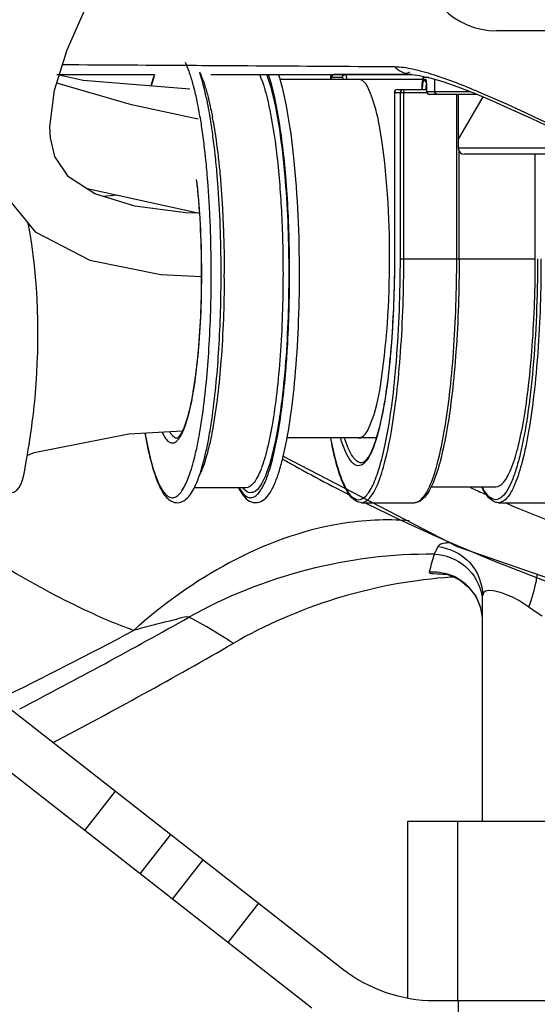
# Model space of a CAD drawing. Header units: millimetres. Extents: x 0 to 11890, y 0 to 8410.
# Tile 37 of 130: x 6407 to 6459, y 1589 to 1688. Entities that reach past the tile are written whole.
import ezdxf

# ---------------------------------------------------------------- set-up
doc = ezdxf.new("R2010")
doc.units = ezdxf.units.MM
doc.header["$LTSCALE"] = 653.95
doc.layers.get('0').update_dxf_attribs({"linetype": 'CONTINUOUS'})
for name, color, linetype in [('304103000010DXF_CONTINUOUS_LINE', 7, 'CONTINUOUS'), ('304103000011DXF_CONTINUOUS_LINE', 7, 'CONTINUOUS'), ('304104000091DXF_CONTINUOUS_LINE', 7, 'CONTINUOUS'), ('304105000085DXF_CONTINUOUS_LINE', 7, 'CONTINUOUS'), ('304106000012DXF_CONTINUOUS_LINE', 7, 'CONTINUOUS'), ('304109000016DXF_CONTINUOUS_LINE', 7, 'CONTINUOUS'), ('501023000027DXF_CONTINUOUS_LINE', 7, 'CONTINUOUS'), ('501038000002DXF_CONTINUOUS_LINE', 7, 'CONTINUOUS'), ('JISHUZILIAO_DXF_DIMENSION', 7, 'CONTINUOUS'), ('R12-1700-BENDXF_CONTINUOUS_LINE', 7, 'CONTINUOUS'), ('R12-1700-XIADXF_CONTINUOUS_LINE', 7, 'CONTINUOUS')]:
    doc.layers.add(name, color=color, linetype=linetype)
doc.styles.get("Standard").update_dxf_attribs({"font": 'txt', "width": 0.7})
doc.dimstyles.new('DIMSTYLE_5', dxfattribs={"dimtxt": 85, "dimasz": 60, "dimexe": 1, "dimexo": 0, "dimgap": 4.25, "dimtad": 0, "dimtih": 1, "dimtoh": 1, "dimdec": 1, "dimdsep": 46, "dimtxsty": 'Standard', "dimblk": '_FILLED', "dimblk1": '_FILLED', "dimblk2": '_FILLED', "dimcen": 0.09, "dimclrt": 5, "dimazin": 2, "dimtp": 0.5, "dimtm": 0.5, "dimtfac": 1, "dimtdec": 4, "dimtofl": 0, "dimtmove": 0, "dimatfit": 3, "dimldrblk": '_FILLED', "dimfxl": 1, "dimtolj": 1, "dimarcsym": 0})

# ---------------------------------------------------------------- blocks, each defined once
blk = doc.blocks.new('*D8')
at = {"layer": 'JISHUZILIAO_DXF_DIMENSION', "color": 2, "linetype": 'Continuous', "transparency": 16777216}
for start, end in [(291.01931, 360), (190, 259.37553)]:
    blk.add_arc((6523.715, 1804.677), 571.22, start, end, dxfattribs=at)
for points in [[(7101.772, 1744.235), (7094.936, 1804.677), (7081.8, 1745.285)], [(5984.423, 1649.277), (5961.173, 1705.486), (5964.936, 1644.775)]]:
    blk.add_solid(points, dxfattribs=at)
blk = doc.blocks.new('_FILLED')
at = {"color": 0, "linetype": 'ByBlock'}
blk.add_solid([(0, 0), (-1, 0.1667), (-1, -0.1667)], dxfattribs=at)

msp = doc.modelspace()

# ---------------------------------------------------------------- linework, layer by layer
at = {"color": 2, "linetype": 'Continuous'}
msp.add_circle((6523.715, 1804.677), 392, dxfattribs=at)
at = {"layer": '304103000010DXF_CONTINUOUS_LINE', "color": 9, "linetype": 'Continuous'}
msp.add_line((6442.905, 1683.488), (6444.874, 1683.475), dxfattribs=at)
at = {"layer": '304103000010DXF_CONTINUOUS_LINE', "color": 7, "linetype": 'Continuous'}
for p, q in [((6410.922, 1682.677), (6420.722, 1682.677)), ((6426.392, 1682.677), (6446.534, 1682.677))]:
    msp.add_line(p, q, dxfattribs=at)
for points in [[(6446.534, 1682.677), (6446.606, 1682.676), (6447.356, 1682.591), (6448.431, 1682.353), (6449.737, 1681.967), (6451.24, 1681.442), (6452.907, 1680.793), (6454.712, 1680.036), (6456.633, 1679.183), (6458.656, 1678.25), (6460.768, 1677.246), (6462.963, 1676.18), (6465.276, 1675.04), (6467.758, 1673.799), (6469.345, 1673)], [(6433.68, 1644.333), (6451.166, 1635.272), (6476.29, 1626.563), (6480.829, 1625.678)]]:
    msp.add_lwpolyline(points, dxfattribs=at)
at = {"layer": '304103000010DXF_CONTINUOUS_LINE', "color": 9, "linetype": 'Continuous'}
for centre, radius, start, end in [((6523.985, 1804.594), 184.227, 240.61369, 242.98449), ((6525.523, 1803.975), 178.41, 245.84388, 246.35397), ((6524.162, 1805.098), 184.757, 243.56869, 256.43021), ((6525.519, 1803.97), 178.403, 247.10299, 251.74259)]:
    msp.add_arc(centre, radius, start, end, dxfattribs=at)
for points in [[(6411.46, 1683.683), (6415.965, 1683.657), (6420.47, 1683.631), (6424.976, 1683.604)], [(6444.874, 1683.475), (6445.478, 1683.47), (6446.08, 1683.372), (6446.671, 1683.247)], [(6444.874, 1683.475), (6445.227, 1683.072), (6445.968, 1682.615), (6446.39, 1682.945)], [(6446.671, 1683.247), (6447.374, 1683.097), (6448.067, 1682.899), (6448.751, 1682.681)]]:
    msp.add_open_spline(points, degree=3, dxfattribs=at)
for points, knots in [([(6424.976, 1683.604), (6426.418, 1683.595), (6432.394, 1683.558), (6438.371, 1683.519), (6442.905, 1683.488)], [0, 0, 0, 0, 0.241241, 1, 1, 1, 1]), ([(6448.751, 1682.681), (6450.302, 1682.187), (6456.885, 1679.567), (6463.199, 1676.365), (6468.063, 1673.914)], [0, 0, 0, 0, 0.230028, 1, 1, 1, 1])]:
    msp.add_open_spline(points, degree=3, knots=knots, dxfattribs=at)
at = {"layer": '304103000011DXF_CONTINUOUS_LINE', "color": 7, "linetype": 'Continuous'}
for p, q in [((6453.022, 1630.273), (6453.515, 1629.141)), ((6453.715, 1607.677), (6453.715, 1630.332))]:
    msp.add_line(p, q, dxfattribs=at)
msp.add_lwpolyline([(6449.856, 1632.534), (6449.838, 1632.535), (6450.079, 1632.489), (6450.672, 1632.3), (6451.475, 1631.884), (6452.305, 1631.206), (6453.022, 1630.273)], dxfattribs=at)
for centre, radius, start, end in [((6453.984, 1581.308), 50.998, 93.33434, 94.58955), ((6178.819, 2058.715), 500.053, 297.60667, 299.97392)]:
    msp.add_arc(centre, radius, start, end, dxfattribs=at)
at = {"layer": '304103000011DXF_CONTINUOUS_LINE', "color": 9, "linetype": 'Continuous'}
for centre, radius, start, end in [((6448.714, 1627.725), 5.012, 60.59793, 70.18945), ((6448.73, 1627.752), 4.98, 53.35405, 60.59703), ((6448.697, 1627.711), 5.033, 40.65122, 53.33886), ((6448.75, 1627.759), 4.961, 34.78165, 40.63375), ((6448.716, 1627.737), 5.001, 22.26626, 34.76729), ((6448.765, 1627.759), 4.948, 18.86228, 22.24708), ((6448.772, 1627.761), 4.941, 17.70046, 18.85972), ((6448.697, 1627.74), 5.018, 0.07185, 17.66747), ((6117.508, 2174.516), 626.541, 297.539344, 299.308301), ((6211.036, 2016.536), 441.545, 296.0638, 298.04671)]:
    msp.add_arc(centre, radius, start, end, dxfattribs=at)
for points, knots in [([(6418.647, 1626.844), (6416.96, 1627.448), (6409.888, 1630.495), (6403.316, 1634.572), (6398.457, 1637.91)], [0, 0, 0, 0, 0.23311, 1, 1, 1, 1]), ([(6446.327, 1637.86), (6444.034, 1638.044), (6433.85, 1637.521), (6424.452, 1632.044), (6418.647, 1626.844)], [0, 0, 0, 0, 0.227915, 1, 1, 1, 1]), ([(6450.39, 1635.67), (6450.24, 1635.655), (6449.85, 1635.591), (6449.335, 1635.504), (6449.218, 1635.264)], [0, 0, 0, 0, 0.360986, 1, 1, 1, 1]), ([(6449.218, 1635.264), (6449.148, 1635.119), (6449.025, 1634.862), (6448.902, 1634.605), (6448.851, 1634.493)], [0, 0, 0, 0, 0.56619, 1, 1, 1, 1]), ([(6449.218, 1635.264), (6450.408, 1635.145), (6452.778, 1633.991), (6453.715, 1631.521), (6453.715, 1630.332)], [0, 0, 0, 0, 0.501442, 1, 1, 1, 1]), ([(6448.851, 1634.493), (6449.978, 1634.463), (6452.281, 1633.588), (6453.465, 1631.427), (6453.649, 1630.317)], [0, 0, 0, 0, 0.500332, 1, 1, 1, 1]), ([(6448.347, 1632.722), (6448.309, 1632.583), (6449.255, 1632.543), (6449.599, 1632.497), (6450.024, 1632.486)], [0, 0, 0, 0, 0.253361, 1, 1, 1, 1]), ([(6459.197, 1632.52), (6459.17, 1632.281), (6458.984, 1631.149), (6458.652, 1630.045), (6458.348, 1629.191)], [0, 0, 0, 0, 0.209587, 1, 1, 1, 1]), ([(6458.35, 1629.191), (6457.803, 1629.566), (6456.785, 1630.322), (6453.716, 1631.31), (6453.715, 1630.332)], [0, 0, 0, 0, 0.403979, 1, 1, 1, 1]), ([(6424.205, 1628.173), (6423.893, 1628.301), (6423.025, 1627.922), (6421.213, 1627.6), (6419.683, 1627.124), (6418.647, 1626.844)], [0, 0, 0, 0, 0.176821, 0.437024, 1, 1, 1, 1]), ([(6428.648, 1625.542), (6428.353, 1625.752), (6426.922, 1626.71), (6425.411, 1627.544), (6424.205, 1628.173)], [0, 0, 0, 0, 0.209946, 1, 1, 1, 1])]:
    msp.add_open_spline(points, degree=3, knots=knots, dxfattribs=at)
for points in [[(6448.851, 1634.493), (6440.371, 1634.603), (6431.597, 1632.331), (6424.205, 1628.173)], [(6448.851, 1634.493), (6448.674, 1633.905), (6448.508, 1633.314), (6448.347, 1632.722)], [(6448.347, 1632.722), (6449.04, 1632.773), (6449.759, 1632.675), (6450.413, 1632.44)], [(6459.715, 1628.267), (6459.266, 1628.565), (6458.817, 1628.864), (6458.378, 1629.178)]]:
    msp.add_open_spline(points, degree=3, dxfattribs=at)
at = {"layer": '304103000011DXF_CONTINUOUS_LINE', "color": 7, "linetype": 'Continuous'}
msp.add_open_spline([(6449.904, 1632.143), (6442.509, 1631.549), (6435.075, 1629.249), (6428.649, 1625.543)], degree=3, dxfattribs=at)
at = {"layer": '304104000091DXF_CONTINUOUS_LINE', "color": 7, "linetype": 'Continuous'}
for p, q in [((6446.215, 1607.677), (6481.772, 1607.677)), ((6446.215, 1589.931), (6446.215, 1607.677))]:
    msp.add_line(p, q, dxfattribs=at)
at = {"layer": '304104000091DXF_CONTINUOUS_LINE', "color": 9, "linetype": 'Continuous'}
msp.add_line((6451.215, 1589.677), (6451.215, 1607.677), dxfattribs=at)
at = {"layer": '304105000085DXF_CONTINUOUS_LINE', "color": 7, "linetype": 'Continuous'}
for p, q in [((6396.435, 1626.617), (6439.645, 1592.857)), ((6436.567, 1588.917), (6393.357, 1622.677)), ((6448.88, 1589.677), (6526.615, 1589.677))]:
    msp.add_line(p, q, dxfattribs=at)
at = {"layer": '304105000085DXF_CONTINUOUS_LINE', "color": 9, "linetype": 'Continuous'}
for p, q in [((6413.733, 1606.757), (6416.811, 1610.697)), ((6419.305, 1602.404), (6422.383, 1606.344)), ((6422.569, 1599.854), (6425.647, 1603.794)), ((6428.141, 1595.5), (6431.219, 1599.44)), ((6451.289, 1584.677), (6451.289, 1589.677))]:
    msp.add_line(p, q, dxfattribs=at)
at = {"layer": '304105000085DXF_CONTINUOUS_LINE', "color": 7, "linetype": 'Continuous'}
msp.add_arc((6448.88, 1604.677), 15, 232, 270, dxfattribs=at)
at = {"layer": '304106000012DXF_CONTINUOUS_LINE', "color": 9, "linetype": 'Continuous'}
for p, q in [((6427.44, 1671.243), (6427.449, 1671.117)), ((6426.311, 1668.526), (6426.3, 1668.748)), ((6426.309, 1668.511), (6426.308, 1668.522)), ((6426.311, 1668.515), (6426.311, 1668.526)), ((6427.601, 1668.669), (6427.604, 1668.605)), ((6427.603, 1668.603), (6427.603, 1668.589)), ((6427.604, 1668.605), (6427.605, 1668.591)), ((6427.605, 1668.591), (6427.61, 1668.478))]:
    msp.add_line(p, q, dxfattribs=at)
at = {"layer": '304106000012DXF_CONTINUOUS_LINE', "color": 7, "linetype": 'Continuous'}
for p, q in [((6427.302, 1668.561), (6427.293, 1668.761)), ((6427.3, 1668.547), (6427.3, 1668.558)), ((6427.303, 1668.55), (6427.302, 1668.561)), ((6429.924, 1641.177), (6424.747, 1641.177))]:
    msp.add_line(p, q, dxfattribs=at)
for centre, radius, start, end in [((6384.058, 1671.38), 42.852, 10.53344, 10.84431), ((6349.582, 1663.701), 75.873, 3.82855, 4.73547), ((6328.352, 1662.677), 97.131, 359.82695, 359.99997)]:
    msp.add_arc(centre, radius, start, end, dxfattribs=at)
at = {"layer": '304106000012DXF_CONTINUOUS_LINE', "color": 9, "linetype": 'Continuous'}
for centre, radius, start, end in [((6383.907, 1670.463), 43.387, 9.89218, 10.52783), ((6348.147, 1663.634), 77.317, 3.80588, 4.52865), ((6327.833, 1662.677), 97.657, 359.82768, 359.99998), ((6304.206, 1662.677), 123.543, 359.8133, 359.99998)]:
    msp.add_arc(centre, radius, start, end, dxfattribs=at)
for points, knots in [([(6424.336, 1682.655), (6424.297, 1682.769), (6424.152, 1683.184), (6423.986, 1683.592), (6423.846, 1683.878)], [0, 0, 0, 0, 0.274671, 1, 1, 1, 1]), ([(6420.749, 1682.681), (6420.72, 1682.594), (6420.599, 1682.224), (6420.491, 1681.849), (6420.414, 1681.562)], [0, 0, 0, 0, 0.23569, 1, 1, 1, 1]), ([(6424.791, 1681.059), (6424.756, 1681.203), (6424.619, 1681.74), (6424.464, 1682.271), (6424.336, 1682.655)], [0, 0, 0, 0, 0.268805, 1, 1, 1, 1]), ([(6425.266, 1682.936), (6425.307, 1682.851), (6425.483, 1682.469), (6425.63, 1682.075), (6425.733, 1681.767)], [0, 0, 0, 0, 0.225431, 1, 1, 1, 1]), ([(6431.28, 1682.709), (6431.733, 1681.692), (6432.412, 1679.053), (6433.11, 1674.474), (6433.555, 1668.846), (6433.658, 1664.794), (6433.658, 1662.677)], [0, 0, 0, 0, 0.164974, 0.400021, 0.68648, 1, 1, 1, 1]), ([(6431.991, 1682.722), (6432.398, 1681.662), (6433.033, 1679.04), (6433.422, 1676.386), (6433.599, 1674.849)], [0, 0, 0, 0, 0.42314, 1, 1, 1, 1]), ([(6433.936, 1672.452), (6433.77, 1674.434), (6433.374, 1677.874), (6432.676, 1681.285), (6432.205, 1682.681)], [0, 0, 0, 0, 0.574584, 1, 1, 1, 1]), ([(6425.733, 1681.767), (6425.772, 1681.651), (6425.933, 1681.148), (6426.071, 1680.637), (6426.168, 1680.242)], [0, 0, 0, 0, 0.231059, 1, 1, 1, 1]), ([(6425.205, 1679.121), (6425.173, 1679.293), (6425.048, 1679.942), (6424.907, 1680.587), (6424.791, 1681.059)], [0, 0, 0, 0, 0.264489, 1, 1, 1, 1]), ([(6426.168, 1680.242), (6426.204, 1680.098), (6426.349, 1679.484), (6426.475, 1678.865), (6426.564, 1678.39)], [0, 0, 0, 0, 0.235296, 1, 1, 1, 1]), ([(6425.569, 1676.877), (6425.541, 1677.073), (6425.432, 1677.823), (6425.307, 1678.57), (6425.205, 1679.121)], [0, 0, 0, 0, 0.261176, 1, 1, 1, 1]), ([(6426.649, 1677.917), (6426.672, 1677.782), (6426.767, 1677.227), (6426.852, 1676.669), (6426.911, 1676.246)], [0, 0, 0, 0, 0.241514, 1, 1, 1, 1]), ([(6425.876, 1674.368), (6425.854, 1674.584), (6425.762, 1675.422), (6425.656, 1676.258), (6425.569, 1676.877)], [0, 0, 0, 0, 0.258504, 1, 1, 1, 1]), ([(6426.911, 1676.246), (6426.939, 1676.053), (6427.047, 1675.256), (6427.141, 1674.456), (6427.205, 1673.848)], [0, 0, 0, 0, 0.241233, 1, 1, 1, 1]), ([(6426.122, 1671.641), (6426.104, 1671.874), (6426.032, 1672.784), (6425.948, 1673.693), (6425.876, 1674.368)], [0, 0, 0, 0, 0.25625, 1, 1, 1, 1]), ([(6433.599, 1674.849), (6433.707, 1673.915), (6434.096, 1669.869), (6434.237, 1665.801), (6434.237, 1662.677)], [0, 0, 0, 0, 0.231322, 1, 1, 1, 1]), ([(6427.205, 1673.848), (6427.228, 1673.637), (6427.316, 1672.77), (6427.39, 1671.901), (6427.44, 1671.243)], [0, 0, 0, 0, 0.24348, 1, 1, 1, 1]), ([(6434.324, 1662.677), (6434.324, 1663.518), (6434.292, 1666.779), (6434.138, 1670.04), (6433.936, 1672.452)], [0, 0, 0, 0, 0.257828, 1, 1, 1, 1]), ([(6425.223, 1669.738), (6425.209, 1669.921), (6425.15, 1670.631), (6425.08, 1671.341), (6425.022, 1671.867)], [0, 0, 0, 0, 0.256881, 1, 1, 1, 1]), ([(6426.3, 1668.748), (6426.288, 1668.993), (6426.238, 1669.958), (6426.176, 1670.923), (6426.122, 1671.641)], [0, 0, 0, 0, 0.25425, 1, 1, 1, 1]), ([(6427.449, 1671.117), (6427.464, 1670.917), (6427.522, 1670.101), (6427.57, 1669.285), (6427.601, 1668.669)], [0, 0, 0, 0, 0.245984, 1, 1, 1, 1]), ([(6425.49, 1662.677), (6425.49, 1663.195), (6425.474, 1665.226), (6425.395, 1667.256), (6425.294, 1668.766)], [0, 0, 0, 0, 0.255132, 1, 1, 1, 1]), ([(6426.445, 1662.677), (6426.445, 1663.169), (6426.434, 1665.115), (6426.379, 1667.062), (6426.311, 1668.515)], [0, 0, 0, 0, 0.25257, 1, 1, 1, 1]), ([(6427.61, 1668.478), (6427.633, 1668.003), (6427.715, 1666.07), (6427.749, 1664.136), (6427.749, 1662.677)], [0, 0, 0, 0, 0.246012, 1, 1, 1, 1]), ([(6424.134, 1648.376), (6424.371, 1649.252), (6424.761, 1651.255), (6425.329, 1655.922), (6425.482, 1659.72), (6425.49, 1662.384)], [0, 0, 0, 0, 0.192968, 0.433301, 1, 1, 1, 1]), ([(6425.569, 1648.478), (6425.881, 1650.688), (6426.31, 1655.419), (6426.445, 1660.165), (6426.445, 1662.677)], [0, 0, 0, 0, 0.470435, 1, 1, 1, 1]), ([(6433.658, 1662.677), (6433.658, 1659.933), (6433.532, 1655.942), (6433.072, 1650.876), (6432.628, 1647.653), (6432.086, 1645), (6431.55, 1643.205), (6431.046, 1642.141), (6430.649, 1641.521), (6430.203, 1641.177), (6429.924, 1641.177)], [0, 0, 0, 0, 0.368681, 0.535858, 0.683237, 0.805629, 0.899182, 0.934564, 0.962501, 1, 1, 1, 1]), ([(6434.237, 1662.677), (6434.237, 1661.606), (6434.184, 1657.543), (6433.942, 1653.479), (6433.599, 1650.505)], [0, 0, 0, 0, 0.263559, 1, 1, 1, 1]), ([(6433.936, 1652.904), (6434.001, 1653.681), (6434.233, 1656.934), (6434.324, 1660.196), (6434.324, 1662.677)], [0, 0, 0, 0, 0.239153, 1, 1, 1, 1]), ([(6427.748, 1662.275), (6427.739, 1659.49), (6427.553, 1654.368), (6426.991, 1649.264), (6426.564, 1646.964)], [0, 0, 0, 0, 0.543511, 1, 1, 1, 1]), ([(6429.291, 1641.131), (6429.39, 1640.96), (6429.584, 1640.665), (6429.925, 1640.325), (6430.296, 1640.154), (6430.685, 1640.197), (6431.042, 1640.438), (6431.545, 1641.042), (6432.097, 1642.254), (6432.672, 1644.165), (6433.417, 1647.768), (6433.756, 1650.758), (6433.936, 1652.904)], [0, 0, 0, 0, 0.039073, 0.069765, 0.09435, 0.117251, 0.143795, 0.177547, 0.27204, 0.404622, 0.573246, 1, 1, 1, 1]), ([(6433.599, 1650.505), (6433.503, 1649.671), (6433.295, 1648.102), (6432.911, 1645.918), (6432.479, 1644.077), (6432.014, 1642.608), (6431.514, 1641.545), (6431.005, 1640.841), (6430.314, 1640.584), (6429.943, 1640.83), (6429.794, 1640.972)], [0, 0, 0, 0, 0.221685, 0.41793, 0.585198, 0.720868, 0.823721, 0.895388, 0.945628, 1, 1, 1, 1]), ([(6423.764, 1647.214), (6423.797, 1647.301), (6423.936, 1647.683), (6424.052, 1648.073), (6424.134, 1648.376)], [0, 0, 0, 0, 0.228377, 1, 1, 1, 1]), ([(6425.205, 1646.234), (6425.238, 1646.411), (6425.372, 1647.157), (6425.488, 1647.906), (6425.569, 1648.478)], [0, 0, 0, 0, 0.238576, 1, 1, 1, 1]), ([(6419.793, 1646.669), (6419.94, 1645.831), (6420.243, 1644.332), (6420.806, 1642.398), (6421.347, 1641.157), (6421.838, 1640.513), (6422.182, 1640.239), (6422.56, 1640.145), (6422.934, 1640.262), (6423.275, 1640.553), (6423.764, 1641.222), (6424.303, 1642.491), (6424.627, 1643.63), (6424.791, 1644.296)], [0, 0, 0, 0, 0.208846, 0.374607, 0.494556, 0.538008, 0.572177, 0.600677, 0.629544, 0.664615, 0.709228, 0.831735, 1, 1, 1, 1]), ([(6421.51, 1646.742), (6421.609, 1646.529), (6421.804, 1646.173), (6422.16, 1645.763), (6422.605, 1645.625), (6422.854, 1645.764), (6422.958, 1645.85)], [0, 0, 0, 0, 0.353679, 0.607949, 0.797704, 1, 1, 1, 1]), ([(6422.261, 1646.783), (6422.318, 1646.691), (6422.501, 1646.423), (6422.806, 1646.177), (6423.03, 1646.177)], [0, 0, 0, 0, 0.325537, 1, 1, 1, 1]), ([(6423.37, 1646.366), (6423.405, 1646.425), (6423.556, 1646.699), (6423.678, 1646.987), (6423.764, 1647.214)], [0, 0, 0, 0, 0.221626, 1, 1, 1, 1]), ([(6426.564, 1646.964), (6426.533, 1646.8), (6426.414, 1646.18), (6426.279, 1645.563), (6426.168, 1645.112)], [0, 0, 0, 0, 0.264489, 1, 1, 1, 1]), ([(6424.791, 1644.296), (6424.828, 1644.446), (6424.981, 1645.089), (6425.113, 1645.737), (6425.205, 1646.234)], [0, 0, 0, 0, 0.235296, 1, 1, 1, 1]), ([(6426.168, 1645.112), (6426.1, 1644.835), (6425.852, 1643.9), (6425.544, 1642.973), (6425.238, 1642.362)], [0, 0, 0, 0, 0.2945, 1, 1, 1, 1])]:
    msp.add_open_spline(points, degree=3, knots=knots, dxfattribs=at)
at = {"layer": '304106000012DXF_CONTINUOUS_LINE', "color": 7, "linetype": 'Continuous'}
for points, knots in [([(6420.72, 1682.696), (6420.691, 1682.607), (6420.571, 1682.229), (6420.464, 1681.848), (6420.388, 1681.556)], [0, 0, 0, 0, 0.23735, 1, 1, 1, 1]), ([(6425.764, 1681.198), (6425.727, 1681.349), (6425.584, 1681.908), (6425.421, 1682.462), (6425.286, 1682.862)], [0, 0, 0, 0, 0.268096, 1, 1, 1, 1]), ([(6435.316, 1662.677), (6435.316, 1666.564), (6435.097, 1672.066), (6434.214, 1678.736), (6433.603, 1681.521), (6433.22, 1682.696)], [0, 0, 0, 0, 0.577743, 0.816295, 1, 1, 1, 1]), ([(6426.145, 1679.442), (6426.116, 1679.597), (6426, 1680.185), (6425.87, 1680.77), (6425.764, 1681.198)], [0, 0, 0, 0, 0.262788, 1, 1, 1, 1]), ([(6426.558, 1676.938), (6426.53, 1677.136), (6426.419, 1677.897), (6426.292, 1678.655), (6426.189, 1679.214)], [0, 0, 0, 0, 0.260967, 1, 1, 1, 1]), ([(6426.867, 1674.407), (6426.844, 1674.625), (6426.752, 1675.47), (6426.646, 1676.313), (6426.558, 1676.938)], [0, 0, 0, 0, 0.258371, 1, 1, 1, 1]), ([(6427.114, 1671.665), (6427.096, 1671.899), (6427.024, 1672.814), (6426.939, 1673.728), (6426.867, 1674.407)], [0, 0, 0, 0, 0.256164, 1, 1, 1, 1]), ([(6425.196, 1669.965), (6425.18, 1670.152), (6425.117, 1670.875), (6425.043, 1671.598), (6424.98, 1672.133)], [0, 0, 0, 0, 0.257612, 1, 1, 1, 1]), ([(6427.293, 1668.761), (6427.281, 1669.007), (6427.231, 1669.976), (6427.168, 1670.944), (6427.114, 1671.665)], [0, 0, 0, 0, 0.254197, 1, 1, 1, 1]), ([(6425.483, 1662.677), (6425.483, 1663.196), (6425.466, 1665.227), (6425.387, 1667.258), (6425.285, 1668.768)], [0, 0, 0, 0, 0.255246, 1, 1, 1, 1]), ([(6427.438, 1662.677), (6427.438, 1663.172), (6427.426, 1665.13), (6427.371, 1667.088), (6427.303, 1668.55)], [0, 0, 0, 0, 0.252561, 1, 1, 1, 1]), ([(6424.06, 1648.207), (6424.309, 1649.061), (6424.717, 1651.054), (6425.315, 1655.777), (6425.474, 1659.654), (6425.482, 1662.384)], [0, 0, 0, 0, 0.186872, 0.426391, 1, 1, 1, 1]), ([(6426.557, 1648.416), (6426.871, 1650.637), (6427.302, 1655.389), (6427.438, 1660.155), (6427.438, 1662.677)], [0, 0, 0, 0, 0.470787, 1, 1, 1, 1]), ([(6429.192, 1641.175), (6429.334, 1640.893), (6429.632, 1640.388), (6430.247, 1639.782), (6431.07, 1639.595), (6431.827, 1639.975), (6432.379, 1640.677), (6432.854, 1641.609), (6433.283, 1642.798), (6433.853, 1644.876), (6434.43, 1648.063), (6434.932, 1652.456), (6435.245, 1657.419), (6435.316, 1660.892), (6435.316, 1662.677)], [0, 0, 0, 0, 0.035713, 0.066004, 0.0951, 0.12438, 0.156242, 0.194842, 0.2422, 0.298765, 0.438204, 0.607589, 0.798275, 1, 1, 1, 1]), ([(6423.704, 1647.177), (6423.736, 1647.252), (6423.869, 1647.59), (6423.981, 1647.936), (6424.06, 1648.207)], [0, 0, 0, 0, 0.22367, 1, 1, 1, 1]), ([(6426.188, 1646.139), (6426.222, 1646.319), (6426.358, 1647.076), (6426.476, 1647.836), (6426.557, 1648.416)], [0, 0, 0, 0, 0.238798, 1, 1, 1, 1]), ([(6419.778, 1646.665), (6419.941, 1645.727), (6420.28, 1644.065), (6420.853, 1642.153), (6421.392, 1640.984), (6421.805, 1640.343), (6422.294, 1639.863), (6422.915, 1639.622), (6423.567, 1639.747), (6424.1, 1640.157), (6424.531, 1640.745), (6425.089, 1641.832), (6425.675, 1643.65), (6426.021, 1645.237), (6426.188, 1646.139)], [0, 0, 0, 0, 0.182309, 0.324621, 0.380776, 0.428279, 0.469959, 0.510211, 0.550301, 0.591027, 0.63614, 0.689082, 0.824368, 1, 1, 1, 1]), ([(6423.118, 1646.224), (6423.224, 1646.311), (6423.453, 1646.617), (6423.613, 1646.957), (6423.704, 1647.177)], [0, 0, 0, 0, 0.364066, 1, 1, 1, 1]), ([(6423.03, 1646.177), (6423.024, 1646.177), (6423.097, 1646.187), (6423.097, 1646.207), (6423.118, 1646.224)], [0, 0, 0, 0, 0.197613, 1, 1, 1, 1])]:
    msp.add_open_spline(points, degree=3, knots=knots, dxfattribs=at)
at = {"layer": '304106000012DXF_CONTINUOUS_LINE', "color": 9, "linetype": 'Continuous'}
for points in [[(6422.958, 1645.85), (6423.028, 1645.908), (6423.09, 1645.974), (6423.147, 1646.043)], [(6423.147, 1646.043), (6423.23, 1646.144), (6423.303, 1646.253), (6423.37, 1646.366)], [(6429.794, 1640.972), (6429.73, 1641.033), (6429.67, 1641.099), (6429.614, 1641.168)]]:
    msp.add_open_spline(points, degree=3, dxfattribs=at)
at = {"layer": '304109000016DXF_CONTINUOUS_LINE', "color": 9, "linetype": 'Continuous'}
for p, q in [((6439.613, 1682.377), (6438.423, 1682.377)), ((6438.537, 1682.177), (6438.537, 1682.377)), ((6448.32, 1682.377), (6447.81, 1682.377)), ((6448.001, 1682.177), (6447.862, 1682.177)), ((6448.886, 1682.218), (6448.886, 1680.977)), ((6448.1, 1681.577), (6448.105, 1681.577)), ((6448.105, 1680.977), (6448.105, 1681.577)), ((6444.857, 1680.877), (6448.123, 1680.877)), ((6444.861, 1680.877), (6444.861, 1664.177)), ((6445.452, 1664.177), (6445.452, 1680.877)), ((6445.799, 1664.177), (6445.799, 1680.877)), ((6448.1, 1680.977), (6452.435, 1680.977)), ((6451.117, 1664.177), (6451.117, 1680.677)), ((6444.861, 1664.177), (6444.857, 1664.177)), ((6445.452, 1664.177), (6459.013, 1664.177))]:
    msp.add_line(p, q, dxfattribs=at)
at = {"layer": '304109000016DXF_CONTINUOUS_LINE', "color": 7, "linetype": 'Continuous'}
for p, q in [((6438.423, 1682.377), (6438.423, 1682.177)), ((6446.528, 1682.677), (6438.723, 1682.677)), ((6445.157, 1681.177), (6448.1, 1681.177)), ((6448.1, 1680.977), (6448.1, 1681.577)), ((6444.857, 1680.877), (6444.857, 1664.177)), ((6453.184, 1680.677), (6448.4, 1680.677)), ((6451.365, 1664.177), (6451.365, 1674.964)), ((6459.013, 1664.177), (6459.013, 1674.677)), ((6448.52, 1641.277), (6455.037, 1641.277)), ((6441.545, 1639.677), (6446.863, 1639.677)), ((6455.332, 1639.677), (6460.65, 1639.677))]:
    msp.add_line(p, q, dxfattribs=at)
for centre, radius, start, end in [((6438.723, 1682.377), 0.3, 90, 180), ((6445.157, 1680.877), 0.3, 90, 180), ((6448.4, 1680.977), 0.3, 180, 270), ((6479.528, 1654.054), 41.845, 190.89531, 191.74845)]:
    msp.add_arc(centre, radius, start, end, dxfattribs=at)
at = {"layer": '304109000016DXF_CONTINUOUS_LINE', "color": 9, "linetype": 'Continuous'}
for centre, radius, start, end in [((6448.157, 1682.168), 0.291, 238.53898, 254.87365), ((6448.3, 1682.175), 0.299, 216.23151, 224.54606), ((6448.504, 1681.628), 0.448, 157.10883, 159.04585), ((6448.404, 1680.975), 0.299, 200.52642, 206.18541), ((6448.406, 1680.976), 0.301, 206.18012, 222.63202), ((6448.402, 1680.973), 0.296, 222.66511, 234.05314), ((6448.401, 1680.971), 0.294, 234.02597, 246.0673), ((6478.783, 1653.965), 41.087, 190.9516, 191.8341)]:
    msp.add_arc(centre, radius, start, end, dxfattribs=at)
for points in [[(6438.537, 1682.377), (6438.537, 1682.49), (6438.621, 1682.617), (6438.726, 1682.657)], [(6447.81, 1682.377), (6447.81, 1682.414), (6447.816, 1682.452), (6447.83, 1682.486)], [(6448.005, 1681.92), (6447.921, 1681.971), (6447.862, 1682.079), (6447.862, 1682.177)], [(6448.059, 1681.998), (6448.022, 1682.049), (6448.001, 1682.114), (6448.001, 1682.177)], [(6448.027, 1681.543), (6448.009, 1681.422), (6447.998, 1681.3), (6447.991, 1681.177)], [(6448.105, 1681.577), (6448.105, 1681.695), (6448.1, 1681.813), (6448.085, 1681.93)], [(6448.124, 1680.87), (6448.111, 1680.904), (6448.105, 1680.941), (6448.105, 1680.977)], [(6448.4, 1680.677), (6448.36, 1680.677), (6448.319, 1680.686), (6448.282, 1680.702)]]:
    msp.add_open_spline(points, degree=3, dxfattribs=at)
for points, knots in [([(6438.726, 1682.657), (6438.743, 1682.664), (6438.778, 1682.674), (6438.814, 1682.677), (6438.832, 1682.677)], [0, 0, 0, 0, 0.501279, 1, 1, 1, 1]), ([(6439.613, 1682.377), (6439.613, 1682.454), (6439.675, 1682.612), (6439.833, 1682.677), (6439.909, 1682.677)], [0, 0, 0, 0, 0.502706, 1, 1, 1, 1]), ([(6439.727, 1682.183), (6439.72, 1682.211), (6439.698, 1682.277), (6439.66, 1682.377), (6439.613, 1682.377)], [0, 0, 0, 0, 0.383469, 1, 1, 1, 1]), ([(6440.102, 1682.182), (6440.083, 1682.306), (6440.056, 1682.456), (6439.965, 1682.677), (6439.909, 1682.677)], [0, 0, 0, 0, 0.692268, 1, 1, 1, 1]), ([(6447.81, 1682.377), (6447.769, 1682.377), (6447.698, 1682.224), (6447.653, 1681.995), (6447.609, 1681.611), (6447.601, 1681.33), (6447.601, 1681.177)], [0, 0, 0, 0, 0.097686, 0.314179, 0.629854, 1, 1, 1, 1]), ([(6447.862, 1682.177), (6447.827, 1682.177), (6447.758, 1682.062), (6447.684, 1681.747), (6447.652, 1681.418), (6447.642, 1681.177)], [0, 0, 0, 0, 0.098834, 0.307567, 1, 1, 1, 1]), ([(6448.085, 1681.93), (6448.077, 1681.991), (6448.065, 1682.063), (6448.027, 1682.177), (6448.001, 1682.177)], [0, 0, 0, 0, 0.696985, 1, 1, 1, 1]), ([(6445.157, 1681.177), (6445.081, 1681.177), (6444.923, 1681.112), (6444.861, 1680.954), (6444.861, 1680.877)], [0, 0, 0, 0, 0.497325, 1, 1, 1, 1]), ([(6445.747, 1681.177), (6445.672, 1681.177), (6445.514, 1681.112), (6445.452, 1680.954), (6445.452, 1680.877)], [0, 0, 0, 0, 0.497327, 1, 1, 1, 1]), ([(6445.747, 1681.177), (6445.779, 1681.177), (6445.786, 1681.023), (6445.799, 1680.948), (6445.799, 1680.877)], [0, 0, 0, 0, 0.309419, 1, 1, 1, 1]), ([(6448.085, 1681.788), (6448.079, 1681.773), (6448.053, 1681.692), (6448.038, 1681.609), (6448.027, 1681.543)], [0, 0, 0, 0, 0.200222, 1, 1, 1, 1]), ([(6449.182, 1680.677), (6449.106, 1680.677), (6448.948, 1680.742), (6448.886, 1680.901), (6448.886, 1680.977)], [0, 0, 0, 0, 0.497294, 1, 1, 1, 1]), ([(6441.545, 1639.677), (6441.863, 1639.677), (6442.371, 1640.069), (6442.823, 1640.776), (6443.398, 1641.988), (6444.008, 1644.034), (6444.626, 1647.056), (6445.132, 1650.729), (6445.656, 1656.502), (6445.799, 1661.05), (6445.799, 1664.177)], [0, 0, 0, 0, 0.0375, 0.065435, 0.100818, 0.194371, 0.316764, 0.464142, 0.63132, 1, 1, 1, 1]), ([(6444.861, 1664.177), (6444.861, 1661.167), (6444.658, 1655.723), (6444.02, 1650.296), (6443.502, 1647.917)], [0, 0, 0, 0, 0.552792, 1, 1, 1, 1]), ([(6443.927, 1645.525), (6444.504, 1648.272), (6445.224, 1654.495), (6445.452, 1660.739), (6445.452, 1664.177)], [0, 0, 0, 0, 0.449402, 1, 1, 1, 1]), ([(6446.863, 1639.677), (6447.181, 1639.677), (6447.689, 1640.069), (6448.141, 1640.776), (6448.716, 1641.988), (6449.326, 1644.034), (6449.944, 1647.056), (6450.45, 1650.729), (6450.974, 1656.502), (6451.117, 1661.05), (6451.117, 1664.177)], [0, 0, 0, 0, 0.0375, 0.065435, 0.100818, 0.194371, 0.316764, 0.464142, 0.63132, 1, 1, 1, 1]), ([(6459.239, 1664.177), (6459.239, 1662.285), (6459.165, 1658.601), (6458.836, 1653.335), (6458.31, 1648.67), (6457.706, 1645.286), (6457.116, 1643.084), (6456.68, 1641.844), (6456.222, 1640.906), (6455.752, 1640.27), (6455.203, 1639.925), (6454.599, 1640.039), (6454.102, 1640.531), (6453.838, 1640.969), (6453.701, 1641.232)], [0, 0, 0, 0, 0.209837, 0.408327, 0.584841, 0.730159, 0.788862, 0.837436, 0.875685, 0.904087, 0.924757, 0.943354, 0.967164, 1, 1, 1, 1]), ([(6459.587, 1664.177), (6459.587, 1661.05), (6459.443, 1656.502), (6458.92, 1650.729), (6458.413, 1647.056), (6457.795, 1644.034), (6457.185, 1641.988), (6456.611, 1640.776), (6456.158, 1640.069), (6455.65, 1639.677), (6455.332, 1639.677)], [0, 0, 0, 0, 0.36868, 0.535858, 0.683236, 0.805629, 0.899182, 0.934565, 0.9625, 1, 1, 1, 1]), ([(6443.502, 1647.917), (6443.319, 1647.079), (6442.961, 1645.7), (6442.4, 1644.355), (6442.053, 1643.899)], [0, 0, 0, 0, 0.599522, 1, 1, 1, 1]), ([(6438.569, 1645.538), (6438.737, 1644.739), (6439.077, 1643.338), (6439.628, 1641.749), (6440.135, 1640.818), (6440.54, 1640.263), (6441.247, 1639.811), (6441.955, 1640.259), (6442.361, 1640.813), (6442.867, 1641.741), (6443.419, 1643.328), (6443.759, 1644.727), (6443.927, 1645.525)], [0, 0, 0, 0, 0.191152, 0.33706, 0.392703, 0.437329, 0.500388, 0.563327, 0.60785, 0.663381, 0.809062, 1, 1, 1, 1]), ([(6440.446, 1643.899), (6440.232, 1644.179), (6439.848, 1644.929), (6439.578, 1645.716), (6439.44, 1646.176)], [0, 0, 0, 0, 0.422883, 1, 1, 1, 1]), ([(6441.545, 1643.677), (6441.186, 1643.677), (6440.646, 1644.251), (6440.205, 1645.142), (6439.967, 1645.786), (6439.851, 1646.148)], [0, 0, 0, 0, 0.347205, 0.631758, 1, 1, 1, 1]), ([(6441.654, 1643.508), (6441.483, 1643.397), (6440.95, 1643.306), (6440.602, 1643.693), (6440.446, 1643.899)], [0, 0, 0, 0, 0.442464, 1, 1, 1, 1]), ([(6442.053, 1643.899), (6442.022, 1643.857), (6441.904, 1643.713), (6441.767, 1643.582), (6441.654, 1643.508)], [0, 0, 0, 0, 0.28033, 1, 1, 1, 1])]:
    msp.add_open_spline(points, degree=3, knots=knots, dxfattribs=at)
at = {"layer": '304109000016DXF_CONTINUOUS_LINE', "color": 7, "linetype": 'Continuous'}
for points, knots in [([(6447.795, 1682.493), (6447.697, 1682.335), (6447.623, 1681.877), (6447.597, 1681.438), (6447.597, 1681.177)], [0, 0, 0, 0, 0.415119, 1, 1, 1, 1]), ([(6448.1, 1681.577), (6448.1, 1681.622), (6448.096, 1681.766), (6448.087, 1681.911), (6448.062, 1682.007)], [0, 0, 0, 0, 0.310307, 1, 1, 1, 1]), ([(6444.857, 1664.177), (6444.857, 1661.535), (6444.699, 1656.642), (6444.097, 1650.888), (6443.361, 1647.179), (6442.77, 1645.283), (6442.248, 1644.157), (6441.734, 1643.677), (6441.545, 1643.677)], [0, 0, 0, 0, 0.375061, 0.694777, 0.818839, 0.912744, 0.973169, 1, 1, 1, 1]), ([(6451.365, 1664.177), (6451.365, 1661.074), (6451.222, 1656.561), (6450.702, 1650.833), (6450.197, 1647.184), (6449.579, 1644.175), (6448.965, 1642.124), (6448.376, 1640.894), (6447.867, 1640.102), (6447.256, 1639.677), (6446.863, 1639.677)], [0, 0, 0, 0, 0.36365, 0.528564, 0.674023, 0.795066, 0.888325, 0.924316, 0.953916, 1, 1, 1, 1]), ([(6455.037, 1641.277), (6455.334, 1641.277), (6455.809, 1641.643), (6456.232, 1642.304), (6456.769, 1643.437), (6457.339, 1645.349), (6457.916, 1648.174), (6458.39, 1651.608), (6458.879, 1657.003), (6459.013, 1661.254), (6459.013, 1664.177)], [0, 0, 0, 0, 0.037499, 0.065436, 0.100818, 0.194372, 0.316763, 0.464142, 0.63132, 1, 1, 1, 1]), ([(6441.545, 1639.677), (6440.765, 1639.677), (6439.77, 1641.223), (6439.095, 1643.241), (6438.73, 1644.715), (6438.559, 1645.534)], [0, 0, 0, 0, 0.344921, 0.630227, 1, 1, 1, 1]), ([(6455.332, 1639.677), (6455.166, 1639.677), (6454.721, 1639.793), (6454.132, 1640.361), (6453.823, 1640.904), (6453.668, 1641.217)], [0, 0, 0, 0, 0.210807, 0.557657, 1, 1, 1, 1])]:
    msp.add_open_spline(points, degree=3, knots=knots, dxfattribs=at)
at = {"layer": '501023000027DXF_CONTINUOUS_LINE', "color": 7, "linetype": 'Continuous'}
for p, q in [((6451.272, 1680.677), (6451.272, 1675.277)), ((6460.672, 1674.677), (6451.872, 1674.677))]:
    msp.add_line(p, q, dxfattribs=at)
at = {"layer": '501023000027DXF_CONTINUOUS_LINE', "color": 2, "linetype": 'Continuous'}
msp.add_line((6453.738, 1680.445), (6451.272, 1676.174), dxfattribs=at)
at = {"layer": '501023000027DXF_CONTINUOUS_LINE', "color": 9, "linetype": 'Continuous'}
msp.add_line((6461.272, 1675.277), (6451.272, 1675.277), dxfattribs=at)
at = {"layer": '501023000027DXF_CONTINUOUS_LINE', "color": 7, "linetype": 'Continuous'}
msp.add_arc((6451.872, 1675.277), 0.6, 180, 270, dxfattribs=at)
at = {"layer": '501038000002DXF_CONTINUOUS_LINE', "color": 7, "linetype": 'Continuous'}
msp.add_line((6502.315, 1687.077), (6455.115, 1687.077), dxfattribs=at)
msp.add_arc((6455.115, 1694.677), 7.6, 90, 270, dxfattribs=at)
at = {"layer": 'R12-1700-BENDXF_CONTINUOUS_LINE', "color": 7, "linetype": 'Continuous'}
msp.add_open_spline([(6406.26, 1640.677), (6407.306, 1640.677), (6408.18, 1645.538), (6409.252, 1653.193), (6409.142, 1662.169), (6408.048, 1667.766)], degree=3, knots=[0, 0, 0, 0, 0.113835, 0.379372, 1, 1, 1, 1], dxfattribs=at)
at = {"layer": 'R12-1700-XIADXF_CONTINUOUS_LINE', "color": 7, "linetype": 'Continuous'}
for p, q in [((6447.597, 1682.177), (6433.361, 1682.177)), ((6418.432, 1679.645), (6410.921, 1681.814)), ((6425.143, 1678.212), (6418.432, 1679.645)), ((6413.836, 1671.281), (6425.258, 1668.751)), ((6417.019, 1670.576), (6415.555, 1670.44)), ((6425.258, 1668.751), (6423.9, 1668.793)), ((6408.659, 1644.717), (6418.178, 1646.608)), ((6418.178, 1646.608), (6423.558, 1646.89)), ((6443.025, 1646.178), (6434.073, 1646.178)), ((6408.006, 1644.441), (6408.659, 1644.717))]:
    msp.add_line(p, q, dxfattribs=at)
for points in [[(6410.286, 1676.292), (6410.224, 1677.435), (6410.702, 1681.119), (6411.975, 1685.167), (6413.837, 1689.427), (6416.132, 1693.822), (6418.76, 1698.336), (6421.684, 1703.007), (6424.865, 1707.855), (6428.246, 1712.865), (6431.781, 1718.04), (6435.427, 1723.397), (6439.135, 1728.953), (6442.849, 1734.736), (6446.493, 1740.795), (6449.946, 1747.183), (6452.999, 1753.961), (6455.268, 1761.233)], [(6424.294, 1681.214), (6413.576, 1682.075), (6411.174, 1682.62)], [(6423.9, 1668.793), (6418.763, 1669.442), (6414.733, 1670.695), (6412.107, 1672.411), (6410.736, 1674.45), (6410.282, 1676.327)], [(6405.146, 1671.269), (6408.751, 1666.868), (6414.233, 1664.033)], [(6414.233, 1664.033), (6421.365, 1662.581), (6425.469, 1662.385)]]:
    msp.add_lwpolyline(points, dxfattribs=at)
at = {"layer": 'R12-1700-XIADXF_CONTINUOUS_LINE', "color": 9, "linetype": 'Continuous'}
for points, knots in [([(6444.375, 1664.178), (6444.375, 1668.412), (6444.033, 1674.325), (6442.908, 1679.855), (6441.893, 1682.145), (6441.277, 1682.177)], [0, 0, 0, 0, 0.683307, 0.900584, 1, 1, 1, 1]), ([(6441.221, 1646.178), (6441.817, 1646.147), (6442.927, 1648.435), (6443.977, 1653.928), (6444.375, 1659.905), (6444.375, 1664.178)], [0, 0, 0, 0, 0.096073, 0.312024, 1, 1, 1, 1])]:
    msp.add_open_spline(points, degree=3, knots=knots, dxfattribs=at)

# ---------------------------------------------------------------- dimensions: what is measured, and where the dimension line sits
at = {"layer": 'JISHUZILIAO_DXF_DIMENSION', "color": 2, "linetype": 'Continuous'}
dim = msp.add_angular_dim_2l(base=(6573.501, 1235.631), line1=((5966.799, 1706.478), (5961.173, 1705.486)), line2=((7089.224, 1804.677), (7094.936, 1804.677)), dimstyle='DIMSTYLE_5', dxfattribs=at)
dim.commit()
dim.dimension.update_dxf_attribs({"geometry": '*D8', "text_midpoint": (6460.899, 1193.131), "dimtype": 162})

doc.saveas('drawing.dxf')
